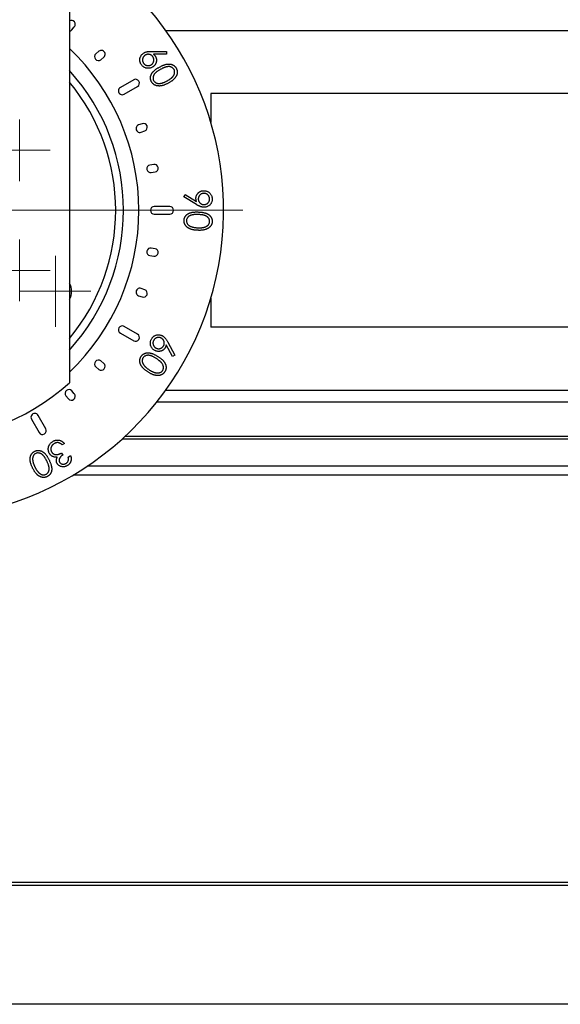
# Model space of a CAD drawing. Header units: millimetres. Extents: x 77 to 313, y 27 to 245.
# Tile 13 of 16: x 267 to 281, y 168 to 193. Entities that reach past the tile are written whole.
import ezdxf

# ---------------------------------------------------------------- set-up
doc = ezdxf.new("R2010")
doc.units = ezdxf.units.MM

# ---------------------------------------------------------------- blocks, each defined once
blk = doc.blocks.new('SW_CENTERMARKSYMBOL_6')
at = {"color": 0, "linetype": 'Continuous', "lineweight": 18}
for p, q in [((0, 1), (0, 8.5)), ((0, 0), (0, 0.5)), ((-1, 0), (-8.5, 0)), ((0, 0), (-0.5, 0)), ((0, 0), (0, -0.5)), ((0, 0), (0.5, 0)), ((1, 0), (8.5, 0)), ((0, -1), (0, -8.5))]:
    blk.add_line(p, q, dxfattribs=at)
blk = doc.blocks.new('SW_CENTERMARKSYMBOL_17')
at = {"color": 0, "linetype": 'Continuous', "lineweight": 18}
for p, q in [((0, 0.5), (0, 0.92)), ((0, 0), (0, 0.5)), ((-0.5, 0), (-0.92, 0)), ((0, 0), (-0.5, 0)), ((0, 0), (0, -0.5)), ((0, 0), (0.5, 0)), ((0.5, 0), (0.92, 0)), ((0, -0.5), (0, -0.92))]:
    blk.add_line(p, q, dxfattribs=at)
blk = doc.blocks.new('SW_CENTERMARKSYMBOL_20')
at = {"color": 0, "linetype": 'Continuous', "lineweight": 18}
for p, q in [((0, 0.5), (0, 0.8)), ((0, 0), (0, 0.5)), ((-0.5, 0), (-0.8, 0)), ((0, 0), (-0.5, 0)), ((0, 0), (0, -0.5)), ((0, 0), (0.5, 0)), ((0.5, 0), (0.8, 0)), ((0, -0.5), (0, -0.8))]:
    blk.add_line(p, q, dxfattribs=at)
blk = doc.blocks.new('SW_CENTERMARKSYMBOL_26')
at = {"color": 0, "linetype": 'Continuous', "lineweight": 18}
for p, q in [((0, 0.5), (0, 0.8)), ((0, 0), (0, 0.5)), ((-0.5, 0), (-0.8, 0)), ((0, 0), (-0.5, 0)), ((0, 0), (0, -0.5)), ((0, 0), (0.5, 0)), ((0.5, 0), (0.8, 0)), ((0, -0.5), (0, -0.8))]:
    blk.add_line(p, q, dxfattribs=at)

msp = doc.modelspace()

# ---------------------------------------------------------------- linework, layer by layer
at = {"color": 7, "linetype": 'Continuous', "lineweight": 25}
for p, q in [((268.246, 237.245), (268.246, 183.773)), ((268.308, 192.93), (268.372, 193.006)), ((269.008, 192.371), (268.931, 192.307)), ((270.385, 192.369), (270.765, 192.363)), ((270.765, 192.363), (270.765, 192.295)), ((269.06, 192.153), (269.137, 192.218)), ((270.765, 192.295), (270.423, 192.298)), ((269.912, 191.631), (269.566, 191.431)), ((269.665, 191.258), (270.012, 191.458)), ((286.897, 191.275), (271.915, 191.275)), ((271.915, 191.275), (271.915, 190.521)), ((270.132, 190.493), (270.038, 190.459)), ((270.106, 190.271), (270.2, 190.305)), ((270.433, 189.437), (270.335, 189.42)), ((270.369, 189.223), (270.468, 189.24)), ((271.215, 188.595), (271.25, 188.654)), ((271.538, 188.396), (271.215, 188.595)), ((271.25, 188.654), (271.542, 188.477)), ((270.846, 188.345), (270.446, 188.345)), ((270.446, 188.145), (270.846, 188.145)), ((270.468, 187.249), (270.369, 187.266)), ((270.335, 187.07), (270.433, 187.052)), ((270.038, 186.03), (270.132, 185.996)), ((270.2, 186.184), (270.106, 186.218)), ((271.915, 185.968), (271.915, 185.215)), ((270.012, 185.031), (269.665, 185.231)), ((286.897, 185.215), (271.915, 185.215)), ((269.566, 185.058), (269.912, 184.858)), ((270.917, 184.454), (270.757, 184.755)), ((270.801, 184.822), (270.978, 184.486)), ((270.978, 184.486), (270.917, 184.454)), ((269.137, 184.272), (269.06, 184.336)), ((268.931, 184.183), (269.008, 184.118)), ((268.155, 183.431), (268.219, 183.354)), ((268.372, 183.483), (268.308, 183.559)), ((270.518, 183.279), (292.766, 183.279)), ((267.633, 182.579), (267.433, 182.925)), ((267.26, 182.825), (267.46, 182.479)), ((268.118, 182.191), (268.059, 182.156)), ((268.037, 181.948), (268.07, 181.893)), ((268.214, 181.843), (268.276, 181.88)), ((292.766, 167.645), (228.926, 167.645))]:
    msp.add_line(p, q, dxfattribs=at)
at = {"color": 1, "linetype": 'Continuous', "lineweight": 25}
for p, q in [((270.745, 192.91), (290.174, 192.91)), ((270.745, 183.579), (290.57, 183.579)), ((292.766, 182.31), (269.611, 182.31)), ((292.766, 182.373), (269.68, 182.373)), ((292.766, 181.605), (268.709, 181.605)), ((292.766, 181.37), (268.338, 181.37)), ((292.766, 170.805), (228.926, 170.805)), ((292.766, 170.727), (228.926, 170.727))]:
    msp.add_line(p, q, dxfattribs=at)
at = {"color": 7, "linetype": 'Continuous', "lineweight": 25, "flags": 128}
msp.add_lwpolyline([(268.246, 192.895), (268.278, 192.905), (268.308, 192.93)], dxfattribs=at)
at = {"color": 7, "linetype": 'Continuous', "lineweight": 25}
for centre, radius, start, end in [((264.246, 188.245), 8, 120, 60), ((268.296, 193.071), 0.1, 320, 119.7106), ((269.072, 192.294), 0.1, 310, 130), ((268.996, 192.23), 0.1, 130, 310), ((264.246, 188.245), 5.4, 317.7946, 42.2054), ((269.962, 191.545), 0.1, 300, 120), ((269.616, 191.345), 0.1, 120, 300), ((270.072, 190.365), 0.1, 110, 290), ((270.166, 190.399), 0.1, 290, 110), ((270.352, 189.321), 0.1, 100, 280), ((270.45, 189.339), 0.1, 280, 100), ((270.446, 188.245), 0.1, 90, 270), ((270.846, 188.245), 0.1, 270, 90), ((270.352, 187.168), 0.1, 80, 260), ((270.45, 187.151), 0.1, 260, 80), ((267.883, 186.145), 0.42, 329.7182, 30.2818), ((270.072, 186.124), 0.1, 70, 250), ((270.166, 186.09), 0.1, 250, 70), ((269.616, 185.145), 0.1, 60, 240), ((269.962, 184.945), 0.1, 240, 60), ((268.996, 184.259), 0.1, 50, 230), ((269.072, 184.195), 0.1, 230, 50), ((264.246, 188.245), 6, 228.1897, 311.8103), ((268.231, 183.495), 0.1, 40, 220), ((268.296, 183.419), 0.1, 220, 40), ((267.346, 182.875), 0.1, 30, 210), ((267.546, 182.529), 0.1, 210, 30)]:
    msp.add_arc(centre, radius, start, end, dxfattribs=at)
at = {"color": 1, "linetype": 'Continuous', "lineweight": 25}
for radius, start, end in [(5.8, 313.6028, 46.3972), (5.2, 320.2849, 39.7151)]:
    msp.add_arc((264.246, 188.245), radius, start, end, dxfattribs=at)
at = {"color": 7, "linetype": 'Continuous', "lineweight": 25}
for points, knots in [([(270.171, 192.325), (270.177, 192.329), (270.189, 192.337), (270.21, 192.346), (270.232, 192.354), (270.252, 192.359), (270.269, 192.362), (270.282, 192.364), (270.297, 192.366), (270.313, 192.368), (270.329, 192.368), (270.347, 192.369), (270.366, 192.37), (270.378, 192.369), (270.385, 192.369)], [0, 0, 0, 0, 0.097685, 0.198646, 0.304391, 0.414933, 0.473566, 0.536329, 0.603203, 0.673647, 0.748993, 0.828065, 0.91214, 1, 1, 1, 1]), ([(270.106, 192.031), (270.102, 192.039), (270.092, 192.055), (270.082, 192.081), (270.074, 192.108), (270.071, 192.136), (270.071, 192.164), (270.075, 192.191), (270.083, 192.218), (270.095, 192.243), (270.11, 192.268), (270.127, 192.289), (270.147, 192.309), (270.163, 192.32), (270.171, 192.325)], [0, 0, 0, 0, 0.0844936, 0.1670886, 0.2492958, 0.3323347, 0.4156053, 0.4976206, 0.5796999, 0.6641604, 0.7488372, 0.832155, 0.9153077, 1, 1, 1, 1]), ([(270.208, 192.269), (270.204, 192.266), (270.196, 192.26), (270.185, 192.251), (270.175, 192.24), (270.167, 192.229), (270.159, 192.217), (270.153, 192.204), (270.148, 192.191), (270.144, 192.176), (270.142, 192.162), (270.141, 192.147), (270.141, 192.133), (270.143, 192.119), (270.146, 192.105), (270.151, 192.092), (270.157, 192.078), (270.162, 192.07), (270.165, 192.066)], [0, 0, 0, 0, 0.0648954, 0.1273571, 0.1892341, 0.2498641, 0.3109126, 0.3723136, 0.435164, 0.4998458, 0.564559, 0.6272713, 0.6892585, 0.7499128, 0.811061, 0.8721517, 0.9351985, 1, 1, 1, 1]), ([(270.412, 192.225), (270.409, 192.23), (270.403, 192.238), (270.394, 192.249), (270.384, 192.259), (270.372, 192.267), (270.36, 192.275), (270.347, 192.281), (270.334, 192.286), (270.319, 192.289), (270.305, 192.292), (270.29, 192.293), (270.276, 192.293), (270.262, 192.291), (270.248, 192.287), (270.234, 192.283), (270.221, 192.276), (270.213, 192.271), (270.208, 192.269)], [0, 0, 0, 0, 0.064733, 0.127435, 0.188718, 0.249677, 0.310055, 0.371848, 0.434541, 0.499061, 0.563612, 0.626167, 0.687999, 0.749102, 0.810239, 0.871949, 0.934837, 1, 1, 1, 1]), ([(270.368, 192.022), (270.372, 192.025), (270.38, 192.03), (270.391, 192.04), (270.401, 192.051), (270.41, 192.062), (270.417, 192.074), (270.423, 192.087), (270.429, 192.101), (270.432, 192.115), (270.435, 192.129), (270.436, 192.144), (270.435, 192.158), (270.433, 192.172), (270.43, 192.186), (270.426, 192.2), (270.42, 192.213), (270.414, 192.221), (270.412, 192.225)], [0, 0, 0, 0, 0.064753, 0.128329, 0.190071, 0.251418, 0.312133, 0.373946, 0.436658, 0.501198, 0.565769, 0.628344, 0.690195, 0.750716, 0.81173, 0.872687, 0.935341, 1, 1, 1, 1]), ([(270.472, 192.245), (270.476, 192.239), (270.483, 192.228), (270.491, 192.21), (270.497, 192.191), (270.502, 192.172), (270.504, 192.153), (270.504, 192.134), (270.503, 192.114), (270.499, 192.094), (270.493, 192.074), (270.486, 192.055), (270.477, 192.037), (270.466, 192.021), (270.454, 192.005), (270.439, 191.99), (270.423, 191.977), (270.412, 191.969), (270.406, 191.965)], [0, 0, 0, 0, 0.063608, 0.125174, 0.185678, 0.245332, 0.305581, 0.365868, 0.427681, 0.491678, 0.555699, 0.618484, 0.680415, 0.742328, 0.804546, 0.867871, 0.932973, 1, 1, 1, 1]), ([(270.423, 192.298), (270.428, 192.294), (270.438, 192.285), (270.451, 192.272), (270.463, 192.259), (270.469, 192.25), (270.472, 192.245)], [0, 0, 0, 0, 0.268485, 0.522441, 0.767469, 1, 1, 1, 1]), ([(270.406, 191.965), (270.397, 191.96), (270.381, 191.95), (270.354, 191.939), (270.327, 191.932), (270.299, 191.928), (270.271, 191.929), (270.244, 191.933), (270.217, 191.941), (270.19, 191.953), (270.166, 191.968), (270.143, 191.987), (270.123, 192.007), (270.112, 192.023), (270.106, 192.031)], [0, 0, 0, 0, 0.086171, 0.169535, 0.25095, 0.332793, 0.414058, 0.495017, 0.576927, 0.66159, 0.746674, 0.830692, 0.91456, 1, 1, 1, 1]), ([(270.165, 192.066), (270.168, 192.062), (270.173, 192.053), (270.183, 192.042), (270.193, 192.033), (270.204, 192.024), (270.216, 192.017), (270.229, 192.01), (270.243, 192.005), (270.257, 192.002), (270.272, 191.999), (270.286, 191.998), (270.301, 191.999), (270.315, 192), (270.328, 192.004), (270.342, 192.008), (270.355, 192.014), (270.364, 192.019), (270.368, 192.022)], [0, 0, 0, 0, 0.064912, 0.12739, 0.189282, 0.249928, 0.310992, 0.372409, 0.435275, 0.499973, 0.564703, 0.627431, 0.689434, 0.750104, 0.811268, 0.872374, 0.935182, 1, 1, 1, 1]), ([(270.373, 191.582), (270.371, 191.587), (270.366, 191.597), (270.36, 191.612), (270.355, 191.627), (270.351, 191.642), (270.349, 191.658), (270.348, 191.674), (270.348, 191.69), (270.349, 191.706), (270.352, 191.722), (270.356, 191.739), (270.362, 191.755), (270.369, 191.771), (270.377, 191.787), (270.387, 191.803), (270.398, 191.819), (270.41, 191.834), (270.425, 191.85), (270.441, 191.866), (270.459, 191.882), (270.48, 191.898), (270.503, 191.914), (270.528, 191.93), (270.554, 191.946), (270.573, 191.957), (270.583, 191.962)], [0, 0, 0, 0, 0.0336421, 0.0668601, 0.0996434, 0.1320969, 0.1642967, 0.1968225, 0.2295555, 0.262985, 0.2967348, 0.3311365, 0.3660025, 0.4016297, 0.4384853, 0.4765003, 0.5160875, 0.5571618, 0.6004637, 0.6469603, 0.697038, 0.7502227, 0.8070986, 0.8674629, 0.9318701, 1, 1, 1, 1]), ([(270.613, 191.904), (270.605, 191.899), (270.589, 191.89), (270.566, 191.876), (270.544, 191.863), (270.525, 191.85), (270.508, 191.837), (270.492, 191.825), (270.478, 191.812), (270.467, 191.8), (270.456, 191.788), (270.447, 191.776), (270.439, 191.764), (270.432, 191.752), (270.426, 191.74), (270.422, 191.727), (270.418, 191.714), (270.415, 191.698), (270.413, 191.677), (270.415, 191.653), (270.42, 191.631), (270.426, 191.617), (270.43, 191.61)], [0, 0, 0, 0, 0.073835, 0.143402, 0.208073, 0.268098, 0.324069, 0.375645, 0.423122, 0.466188, 0.506805, 0.545595, 0.583299, 0.619495, 0.654688, 0.689225, 0.723085, 0.756712, 0.821106, 0.882162, 0.941071, 1, 1, 1, 1]), ([(270.583, 191.962), (270.593, 191.967), (270.612, 191.978), (270.64, 191.992), (270.667, 192.004), (270.693, 192.014), (270.718, 192.023), (270.741, 192.03), (270.763, 192.035), (270.784, 192.038), (270.804, 192.04), (270.823, 192.041), (270.842, 192.04), (270.86, 192.038), (270.877, 192.035), (270.893, 192.031), (270.909, 192.026), (270.925, 192.019), (270.939, 192.011), (270.953, 192.003), (270.966, 191.993), (270.978, 191.983), (270.989, 191.971), (270.999, 191.959), (271.008, 191.945), (271.014, 191.936), (271.016, 191.931)], [0, 0, 0, 0, 0.068395, 0.133186, 0.1938, 0.250587, 0.303752, 0.353404, 0.399611, 0.442623, 0.483244, 0.522284, 0.560169, 0.596764, 0.63256, 0.667487, 0.702052, 0.736104, 0.769853, 0.802725, 0.835314, 0.867833, 0.900497, 0.933115, 0.966299, 1, 1, 1, 1]), ([(270.959, 191.898), (270.955, 191.904), (270.947, 191.917), (270.931, 191.934), (270.912, 191.948), (270.894, 191.958), (270.878, 191.964), (270.866, 191.968), (270.853, 191.971), (270.839, 191.973), (270.825, 191.974), (270.811, 191.973), (270.796, 191.973), (270.78, 191.97), (270.763, 191.967), (270.746, 191.962), (270.727, 191.956), (270.706, 191.948), (270.685, 191.939), (270.662, 191.929), (270.638, 191.917), (270.622, 191.908), (270.613, 191.904)], [0, 0, 0, 0, 0.059399, 0.118616, 0.179133, 0.243165, 0.276339, 0.310042, 0.344158, 0.379672, 0.415613, 0.453301, 0.492157, 0.532746, 0.575954, 0.623596, 0.675049, 0.731117, 0.791215, 0.856234, 0.925757, 1, 1, 1, 1]), ([(270.777, 191.601), (270.785, 191.605), (270.8, 191.613), (270.821, 191.626), (270.84, 191.639), (270.858, 191.652), (270.875, 191.664), (270.891, 191.677), (270.905, 191.69), (270.918, 191.703), (270.929, 191.716), (270.939, 191.729), (270.948, 191.742), (270.955, 191.755), (270.962, 191.768), (270.967, 191.781), (270.971, 191.794), (270.974, 191.811), (270.976, 191.831), (270.974, 191.855), (270.969, 191.877), (270.962, 191.891), (270.959, 191.898)], [0, 0, 0, 0, 0.066541, 0.129948, 0.190472, 0.247695, 0.302574, 0.354553, 0.404053, 0.450963, 0.495666, 0.538298, 0.579015, 0.6175, 0.654784, 0.690256, 0.724663, 0.758287, 0.822645, 0.883334, 0.941885, 1, 1, 1, 1]), ([(271.016, 191.931), (271.019, 191.926), (271.024, 191.916), (271.03, 191.901), (271.035, 191.886), (271.039, 191.87), (271.041, 191.854), (271.042, 191.838), (271.042, 191.821), (271.041, 191.805), (271.038, 191.788), (271.034, 191.771), (271.028, 191.755), (271.021, 191.738), (271.013, 191.721), (271.003, 191.705), (270.992, 191.688), (270.979, 191.672), (270.965, 191.656), (270.948, 191.639), (270.93, 191.623), (270.91, 191.607), (270.888, 191.591), (270.864, 191.575), (270.837, 191.56), (270.819, 191.549), (270.81, 191.544)], [0, 0, 0, 0, 0.034006, 0.067219, 0.100452, 0.13292, 0.165746, 0.198576, 0.231898, 0.265908, 0.300274, 0.335156, 0.370641, 0.407139, 0.444839, 0.483913, 0.524279, 0.566318, 0.610309, 0.657231, 0.706662, 0.758968, 0.814455, 0.872985, 0.934966, 1, 1, 1, 1]), ([(270.43, 191.61), (270.434, 191.604), (270.442, 191.59), (270.458, 191.574), (270.476, 191.559), (270.494, 191.55), (270.51, 191.544), (270.522, 191.54), (270.535, 191.537), (270.549, 191.535), (270.563, 191.535), (270.577, 191.535), (270.592, 191.536), (270.602, 191.538), (270.608, 191.538)], [0, 0, 0, 0, 0.111936, 0.222565, 0.336481, 0.455946, 0.517576, 0.580434, 0.644585, 0.710063, 0.778436, 0.849469, 0.922741, 1, 1, 1, 1]), ([(270.608, 191.538), (270.614, 191.54), (270.628, 191.542), (270.648, 191.547), (270.668, 191.553), (270.689, 191.561), (270.711, 191.569), (270.733, 191.579), (270.755, 191.589), (270.77, 191.597), (270.777, 191.601)], [0, 0, 0, 0, 0.109984, 0.2242975, 0.3417028, 0.4641662, 0.5906593, 0.722241, 0.8588786, 1, 1, 1, 1]), ([(270.81, 191.544), (270.8, 191.539), (270.782, 191.529), (270.755, 191.516), (270.729, 191.505), (270.703, 191.495), (270.679, 191.487), (270.655, 191.48), (270.633, 191.475), (270.612, 191.472), (270.591, 191.47), (270.571, 191.47), (270.552, 191.471), (270.534, 191.472), (270.516, 191.476), (270.499, 191.48), (270.482, 191.485), (270.467, 191.492), (270.452, 191.5), (270.438, 191.509), (270.425, 191.519), (270.413, 191.53), (270.401, 191.541), (270.391, 191.554), (270.381, 191.567), (270.376, 191.577), (270.373, 191.582)], [0, 0, 0, 0, 0.065035, 0.12675, 0.184962, 0.240288, 0.292306, 0.341766, 0.38812, 0.431946, 0.47371, 0.513924, 0.552734, 0.590576, 0.627041, 0.662651, 0.697902, 0.732493, 0.766805, 0.8005, 0.833513, 0.866635, 0.8995, 0.932498, 0.965873, 1, 1, 1, 1]), ([(271.527, 188.548), (271.527, 188.554), (271.527, 188.568), (271.529, 188.588), (271.533, 188.607), (271.539, 188.625), (271.546, 188.643), (271.556, 188.659), (271.568, 188.676), (271.581, 188.691), (271.596, 188.705), (271.612, 188.717), (271.629, 188.728), (271.646, 188.737), (271.665, 188.744), (271.685, 188.749), (271.705, 188.753), (271.719, 188.754), (271.727, 188.754)], [0, 0, 0, 0, 0.063541, 0.125241, 0.185658, 0.245524, 0.305545, 0.366203, 0.427739, 0.491717, 0.555876, 0.618637, 0.680277, 0.742008, 0.804271, 0.86784, 0.932749, 1, 1, 1, 1]), ([(271.542, 188.477), (271.54, 188.483), (271.536, 188.495), (271.531, 188.513), (271.528, 188.531), (271.527, 188.542), (271.527, 188.548)], [0, 0, 0, 0, 0.268074, 0.524019, 0.766409, 1, 1, 1, 1]), ([(271.729, 188.686), (271.724, 188.685), (271.715, 188.685), (271.7, 188.682), (271.687, 188.678), (271.673, 188.673), (271.661, 188.667), (271.649, 188.659), (271.638, 188.65), (271.627, 188.639), (271.618, 188.628), (271.609, 188.616), (271.602, 188.604), (271.597, 188.591), (271.593, 188.577), (271.59, 188.563), (271.589, 188.549), (271.589, 188.539), (271.589, 188.534)], [0, 0, 0, 0, 0.064812, 0.127316, 0.189247, 0.250226, 0.311008, 0.372178, 0.434978, 0.500031, 0.564858, 0.627896, 0.689261, 0.75014, 0.810836, 0.87237, 0.935417, 1, 1, 1, 1]), ([(271.589, 188.534), (271.589, 188.529), (271.59, 188.519), (271.592, 188.505), (271.596, 188.491), (271.601, 188.478), (271.608, 188.465), (271.616, 188.453), (271.625, 188.442), (271.635, 188.432), (271.647, 188.422), (271.659, 188.414), (271.671, 188.407), (271.684, 188.401), (271.697, 188.397), (271.711, 188.394), (271.726, 188.393), (271.736, 188.393), (271.741, 188.393)], [0, 0, 0, 0, 0.065266, 0.128221, 0.190171, 0.251007, 0.312442, 0.373804, 0.436457, 0.501357, 0.565639, 0.62853, 0.68975, 0.750726, 0.81128, 0.872669, 0.935569, 1, 1, 1, 1]), ([(271.727, 188.754), (271.736, 188.754), (271.756, 188.754), (271.784, 188.75), (271.811, 188.742), (271.836, 188.731), (271.86, 188.716), (271.881, 188.698), (271.9, 188.678), (271.917, 188.654), (271.93, 188.629), (271.941, 188.602), (271.947, 188.574), (271.949, 188.555), (271.949, 188.545)], [0, 0, 0, 0, 0.086142, 0.169481, 0.250991, 0.332539, 0.413961, 0.494741, 0.576986, 0.661825, 0.747175, 0.830905, 0.914671, 1, 1, 1, 1]), ([(271.881, 188.545), (271.881, 188.55), (271.88, 188.56), (271.878, 188.574), (271.874, 188.588), (271.868, 188.601), (271.862, 188.614), (271.854, 188.625), (271.845, 188.637), (271.834, 188.647), (271.823, 188.657), (271.811, 188.665), (271.799, 188.672), (271.786, 188.677), (271.772, 188.682), (271.759, 188.684), (271.744, 188.686), (271.734, 188.686), (271.729, 188.686)], [0, 0, 0, 0, 0.064829, 0.127349, 0.188875, 0.249871, 0.310924, 0.372447, 0.435263, 0.4999, 0.564744, 0.627799, 0.68918, 0.750075, 0.810786, 0.872336, 0.9354, 1, 1, 1, 1]), ([(271.741, 188.393), (271.745, 188.393), (271.755, 188.394), (271.77, 188.396), (271.783, 188.4), (271.796, 188.406), (271.809, 188.412), (271.821, 188.42), (271.832, 188.429), (271.842, 188.44), (271.852, 188.451), (271.86, 188.463), (271.867, 188.475), (271.873, 188.488), (271.877, 188.502), (271.88, 188.516), (271.881, 188.53), (271.881, 188.54), (271.881, 188.545)], [0, 0, 0, 0, 0.064648, 0.126992, 0.18893, 0.24919, 0.310072, 0.371422, 0.434062, 0.49895, 0.563612, 0.62649, 0.687699, 0.748983, 0.810104, 0.871481, 0.934974, 1, 1, 1, 1]), ([(271.949, 188.545), (271.949, 188.536), (271.95, 188.517), (271.945, 188.489), (271.937, 188.463), (271.926, 188.437), (271.912, 188.413), (271.894, 188.392), (271.874, 188.373), (271.851, 188.357), (271.826, 188.344), (271.8, 188.334), (271.772, 188.327), (271.754, 188.326), (271.745, 188.325)], [0, 0, 0, 0, 0.084779, 0.167558, 0.250146, 0.33356, 0.416818, 0.499122, 0.581367, 0.66565, 0.750107, 0.833344, 0.916085, 1, 1, 1, 1]), ([(271.745, 188.325), (271.737, 188.325), (271.722, 188.325), (271.7, 188.328), (271.677, 188.332), (271.657, 188.338), (271.641, 188.343), (271.628, 188.349), (271.615, 188.354), (271.601, 188.361), (271.586, 188.369), (271.57, 188.377), (271.554, 188.387), (271.544, 188.393), (271.538, 188.396)], [0, 0, 0, 0, 0.098657, 0.200406, 0.30607, 0.416387, 0.474582, 0.537288, 0.604131, 0.674846, 0.749511, 0.828746, 0.912046, 1, 1, 1, 1]), ([(271.218, 187.981), (271.219, 187.987), (271.219, 187.998), (271.222, 188.014), (271.225, 188.029), (271.23, 188.044), (271.236, 188.059), (271.243, 188.073), (271.252, 188.087), (271.261, 188.1), (271.272, 188.113), (271.284, 188.125), (271.297, 188.136), (271.311, 188.146), (271.326, 188.156), (271.343, 188.164), (271.36, 188.172), (271.379, 188.18), (271.4, 188.186), (271.422, 188.191), (271.446, 188.195), (271.472, 188.199), (271.499, 188.201), (271.529, 188.202), (271.56, 188.202), (271.582, 188.201), (271.593, 188.201)], [0, 0, 0, 0, 0.033697, 0.066795, 0.099533, 0.132046, 0.164363, 0.196854, 0.229702, 0.263017, 0.296844, 0.330956, 0.365997, 0.40172, 0.438461, 0.476484, 0.516197, 0.557101, 0.600424, 0.647088, 0.69666, 0.749908, 0.806951, 0.867597, 0.931921, 1, 1, 1, 1]), ([(271.589, 188.135), (271.579, 188.136), (271.561, 188.136), (271.534, 188.136), (271.509, 188.136), (271.486, 188.134), (271.464, 188.132), (271.444, 188.129), (271.427, 188.126), (271.41, 188.121), (271.395, 188.116), (271.381, 188.111), (271.368, 188.104), (271.356, 188.097), (271.345, 188.089), (271.334, 188.081), (271.325, 188.072), (271.313, 188.059), (271.301, 188.043), (271.29, 188.021), (271.283, 187.999), (271.282, 187.984), (271.281, 187.977)], [0, 0, 0, 0, 0.073985, 0.143235, 0.208158, 0.268452, 0.324227, 0.3755, 0.422856, 0.466039, 0.506626, 0.545339, 0.583123, 0.619504, 0.654702, 0.689016, 0.722872, 0.756504, 0.8212, 0.882003, 0.941179, 1, 1, 1, 1]), ([(271.883, 187.953), (271.883, 187.961), (271.883, 187.976), (271.878, 187.999), (271.869, 188.021), (271.858, 188.039), (271.848, 188.052), (271.839, 188.062), (271.829, 188.071), (271.819, 188.079), (271.807, 188.087), (271.794, 188.094), (271.781, 188.101), (271.766, 188.107), (271.75, 188.113), (271.733, 188.118), (271.713, 188.122), (271.692, 188.126), (271.669, 188.129), (271.644, 188.132), (271.617, 188.134), (271.598, 188.135), (271.589, 188.135)], [0, 0, 0, 0, 0.059486, 0.11847, 0.179422, 0.243294, 0.276627, 0.309965, 0.344573, 0.379654, 0.415834, 0.453491, 0.492376, 0.532954, 0.576382, 0.623858, 0.675453, 0.731383, 0.791739, 0.856593, 0.926004, 1, 1, 1, 1]), ([(271.593, 188.201), (271.604, 188.201), (271.626, 188.2), (271.657, 188.197), (271.687, 188.194), (271.714, 188.189), (271.74, 188.184), (271.763, 188.178), (271.785, 188.171), (271.804, 188.164), (271.822, 188.155), (271.839, 188.146), (271.855, 188.136), (271.869, 188.125), (271.883, 188.114), (271.895, 188.102), (271.906, 188.089), (271.916, 188.075), (271.924, 188.061), (271.932, 188.047), (271.938, 188.032), (271.943, 188.017), (271.946, 188.002), (271.949, 187.986), (271.95, 187.97), (271.95, 187.959), (271.95, 187.953)], [0, 0, 0, 0, 0.068372, 0.133158, 0.193802, 0.250452, 0.303683, 0.353438, 0.399532, 0.442422, 0.483104, 0.522008, 0.560055, 0.596781, 0.632383, 0.667481, 0.702087, 0.736176, 0.769784, 0.802889, 0.835553, 0.867853, 0.900283, 0.933069, 0.966144, 1, 1, 1, 1]), ([(271.575, 187.726), (271.564, 187.726), (271.543, 187.727), (271.513, 187.73), (271.484, 187.734), (271.458, 187.738), (271.432, 187.743), (271.409, 187.75), (271.387, 187.757), (271.367, 187.765), (271.349, 187.774), (271.331, 187.784), (271.315, 187.794), (271.3, 187.805), (271.287, 187.817), (271.274, 187.829), (271.263, 187.843), (271.253, 187.857), (271.245, 187.871), (271.237, 187.886), (271.231, 187.901), (271.226, 187.916), (271.222, 187.932), (271.219, 187.948), (271.218, 187.965), (271.218, 187.976), (271.218, 187.981)], [0, 0, 0, 0, 0.0650947, 0.126632, 0.1849818, 0.2404777, 0.2923706, 0.3416821, 0.3882945, 0.4320268, 0.4738514, 0.5140608, 0.5530499, 0.5905132, 0.6270972, 0.6629824, 0.6979904, 0.7327246, 0.7670005, 0.8006638, 0.8336491, 0.8666478, 0.8994291, 0.9326158, 0.9660721, 1, 1, 1, 1]), ([(271.281, 187.977), (271.281, 187.969), (271.281, 187.954), (271.287, 187.931), (271.295, 187.909), (271.306, 187.892), (271.316, 187.878), (271.325, 187.869), (271.335, 187.86), (271.345, 187.852), (271.357, 187.844), (271.37, 187.837), (271.383, 187.83), (271.393, 187.826), (271.398, 187.824)], [0, 0, 0, 0, 0.111449, 0.221996, 0.336034, 0.455528, 0.51742, 0.579778, 0.644066, 0.710211, 0.778227, 0.849231, 0.92286, 1, 1, 1, 1]), ([(271.398, 187.824), (271.404, 187.822), (271.417, 187.817), (271.437, 187.811), (271.457, 187.806), (271.479, 187.801), (271.502, 187.798), (271.526, 187.795), (271.55, 187.792), (271.567, 187.792), (271.576, 187.791)], [0, 0, 0, 0, 0.109815, 0.223544, 0.342179, 0.464285, 0.590869, 0.722257, 0.858603, 1, 1, 1, 1]), ([(271.95, 187.953), (271.949, 187.948), (271.949, 187.937), (271.946, 187.92), (271.943, 187.904), (271.938, 187.889), (271.932, 187.874), (271.924, 187.86), (271.916, 187.846), (271.906, 187.832), (271.895, 187.819), (271.883, 187.807), (271.87, 187.795), (271.855, 187.785), (271.839, 187.775), (271.823, 187.765), (271.805, 187.757), (271.785, 187.749), (271.764, 187.743), (271.742, 187.737), (271.718, 187.733), (271.693, 187.729), (271.665, 187.727), (271.637, 187.725), (271.606, 187.725), (271.585, 187.726), (271.575, 187.726)], [0, 0, 0, 0, 0.033995, 0.067392, 0.100145, 0.133028, 0.165613, 0.198481, 0.231701, 0.26561, 0.300187, 0.335034, 0.370597, 0.407061, 0.444836, 0.483848, 0.524376, 0.566324, 0.610374, 0.657079, 0.706636, 0.758967, 0.814468, 0.872934, 0.934751, 1, 1, 1, 1]), ([(271.576, 187.791), (271.584, 187.791), (271.601, 187.791), (271.625, 187.791), (271.649, 187.792), (271.671, 187.793), (271.692, 187.796), (271.712, 187.799), (271.731, 187.803), (271.748, 187.808), (271.765, 187.813), (271.78, 187.819), (271.794, 187.826), (271.808, 187.833), (271.82, 187.841), (271.83, 187.849), (271.84, 187.858), (271.852, 187.871), (271.864, 187.888), (271.874, 187.909), (271.881, 187.931), (271.883, 187.946), (271.883, 187.953)], [0, 0, 0, 0, 0.066393, 0.129869, 0.190119, 0.247954, 0.302752, 0.354571, 0.404224, 0.451211, 0.495944, 0.538445, 0.57918, 0.617828, 0.655052, 0.690459, 0.724861, 0.758508, 0.822514, 0.883019, 0.941874, 1, 1, 1, 1]), ([(270.372, 184.905), (270.377, 184.913), (270.387, 184.929), (270.404, 184.951), (270.425, 184.969), (270.447, 184.986), (270.472, 184.998), (270.497, 185.008), (270.525, 185.014), (270.553, 185.016), (270.581, 185.015), (270.608, 185.009), (270.635, 185.001), (270.652, 184.993), (270.66, 184.989)], [0, 0, 0, 0, 0.084287, 0.166924, 0.249177, 0.332443, 0.415599, 0.497517, 0.579899, 0.664474, 0.74892, 0.832126, 0.915333, 1, 1, 1, 1]), ([(270.66, 184.989), (270.667, 184.985), (270.679, 184.978), (270.697, 184.964), (270.715, 184.948), (270.732, 184.93), (270.749, 184.909), (270.766, 184.884), (270.784, 184.855), (270.795, 184.833), (270.801, 184.822)], [0, 0, 0, 0, 0.0978017, 0.198677, 0.3046021, 0.4153142, 0.5365374, 0.6739937, 0.8284148, 1, 1, 1, 1]), ([(270.457, 184.611), (270.448, 184.616), (270.432, 184.626), (270.41, 184.644), (270.39, 184.664), (270.374, 184.687), (270.361, 184.712), (270.352, 184.738), (270.346, 184.765), (270.344, 184.794), (270.346, 184.823), (270.351, 184.851), (270.359, 184.879), (270.368, 184.896), (270.372, 184.905)], [0, 0, 0, 0, 0.086266, 0.169568, 0.251022, 0.332721, 0.414026, 0.495326, 0.576784, 0.661312, 0.746537, 0.83051, 0.914265, 1, 1, 1, 1]), ([(270.431, 184.87), (270.428, 184.865), (270.424, 184.857), (270.419, 184.843), (270.415, 184.829), (270.413, 184.815), (270.412, 184.801), (270.413, 184.787), (270.415, 184.773), (270.419, 184.758), (270.423, 184.744), (270.429, 184.731), (270.437, 184.719), (270.445, 184.707), (270.454, 184.697), (270.465, 184.687), (270.477, 184.679), (270.485, 184.674), (270.489, 184.671)], [0, 0, 0, 0, 0.065099, 0.127542, 0.189293, 0.25037, 0.31135, 0.372938, 0.435728, 0.500426, 0.564953, 0.627908, 0.689021, 0.750053, 0.81085, 0.872507, 0.935241, 1, 1, 1, 1]), ([(270.629, 184.929), (270.625, 184.931), (270.616, 184.935), (270.602, 184.94), (270.588, 184.944), (270.575, 184.946), (270.56, 184.947), (270.546, 184.946), (270.532, 184.944), (270.518, 184.941), (270.504, 184.936), (270.49, 184.93), (270.478, 184.923), (270.467, 184.914), (270.456, 184.905), (270.447, 184.894), (270.438, 184.883), (270.433, 184.874), (270.431, 184.87)], [0, 0, 0, 0, 0.064856, 0.127321, 0.189092, 0.250191, 0.310583, 0.372192, 0.435004, 0.499725, 0.564274, 0.627251, 0.688914, 0.749967, 0.810785, 0.872463, 0.935219, 1, 1, 1, 1]), ([(270.489, 184.671), (270.494, 184.669), (270.503, 184.665), (270.516, 184.66), (270.53, 184.656), (270.544, 184.654), (270.558, 184.653), (270.572, 184.654), (270.587, 184.656), (270.601, 184.659), (270.615, 184.664), (270.628, 184.67), (270.641, 184.677), (270.652, 184.686), (270.663, 184.695), (270.672, 184.706), (270.681, 184.717), (270.686, 184.726), (270.688, 184.73)], [0, 0, 0, 0, 0.064992, 0.127902, 0.190139, 0.251116, 0.312029, 0.373516, 0.436203, 0.500795, 0.565215, 0.628067, 0.68908, 0.750012, 0.811161, 0.872717, 0.935348, 1, 1, 1, 1]), ([(270.688, 184.73), (270.69, 184.734), (270.695, 184.743), (270.7, 184.757), (270.704, 184.771), (270.706, 184.785), (270.706, 184.799), (270.706, 184.813), (270.704, 184.827), (270.7, 184.841), (270.695, 184.855), (270.689, 184.869), (270.682, 184.881), (270.674, 184.892), (270.664, 184.903), (270.654, 184.913), (270.642, 184.921), (270.633, 184.926), (270.629, 184.929)], [0, 0, 0, 0, 0.064726, 0.127067, 0.188716, 0.249692, 0.309964, 0.371451, 0.434137, 0.498583, 0.563577, 0.626429, 0.687747, 0.748678, 0.809827, 0.871834, 0.934827, 1, 1, 1, 1]), ([(270.757, 184.755), (270.755, 184.748), (270.753, 184.736), (270.748, 184.718), (270.742, 184.702), (270.737, 184.691), (270.734, 184.686)], [0, 0, 0, 0, 0.269107, 0.523615, 0.767689, 1, 1, 1, 1]), ([(270.28, 184.051), (270.271, 184.057), (270.254, 184.069), (270.229, 184.086), (270.206, 184.104), (270.185, 184.122), (270.167, 184.139), (270.15, 184.156), (270.135, 184.174), (270.122, 184.191), (270.11, 184.208), (270.1, 184.226), (270.092, 184.243), (270.084, 184.26), (270.079, 184.277), (270.074, 184.294), (270.072, 184.311), (270.07, 184.328), (270.07, 184.345), (270.071, 184.362), (270.073, 184.378), (270.077, 184.394), (270.082, 184.41), (270.088, 184.425), (270.095, 184.439), (270.101, 184.449), (270.104, 184.454)], [0, 0, 0, 0, 0.065005, 0.126738, 0.185114, 0.240435, 0.292558, 0.341839, 0.388024, 0.431885, 0.473775, 0.513926, 0.552978, 0.590589, 0.627109, 0.662913, 0.697797, 0.732639, 0.766773, 0.800414, 0.833721, 0.866703, 0.899451, 0.932622, 0.96595, 1, 1, 1, 1]), ([(270.104, 184.454), (270.107, 184.458), (270.113, 184.467), (270.124, 184.48), (270.135, 184.492), (270.146, 184.502), (270.159, 184.512), (270.173, 184.52), (270.187, 184.528), (270.202, 184.534), (270.217, 184.54), (270.234, 184.544), (270.251, 184.547), (270.268, 184.548), (270.286, 184.549), (270.305, 184.548), (270.324, 184.546), (270.344, 184.542), (270.365, 184.537), (270.386, 184.531), (270.409, 184.522), (270.433, 184.512), (270.458, 184.499), (270.484, 184.485), (270.511, 184.469), (270.53, 184.458), (270.539, 184.452)], [0, 0, 0, 0, 0.033936, 0.066912, 0.099739, 0.131999, 0.164542, 0.196885, 0.229561, 0.263041, 0.297016, 0.331063, 0.365915, 0.401889, 0.438568, 0.476708, 0.516222, 0.557196, 0.600486, 0.64697, 0.696828, 0.749943, 0.807085, 0.867582, 0.931797, 1, 1, 1, 1]), ([(270.502, 184.397), (270.494, 184.402), (270.479, 184.412), (270.455, 184.426), (270.434, 184.438), (270.413, 184.449), (270.393, 184.458), (270.375, 184.466), (270.357, 184.472), (270.341, 184.476), (270.325, 184.48), (270.31, 184.482), (270.296, 184.483), (270.282, 184.483), (270.268, 184.483), (270.255, 184.481), (270.242, 184.478), (270.226, 184.473), (270.207, 184.464), (270.186, 184.452), (270.169, 184.436), (270.16, 184.424), (270.156, 184.417)], [0, 0, 0, 0, 0.073867, 0.143194, 0.20772, 0.267988, 0.323748, 0.375269, 0.4228, 0.465923, 0.506595, 0.545321, 0.583031, 0.619519, 0.654628, 0.688908, 0.722998, 0.756359, 0.820731, 0.881963, 0.941037, 1, 1, 1, 1]), ([(270.734, 184.686), (270.731, 184.681), (270.724, 184.669), (270.712, 184.653), (270.699, 184.639), (270.684, 184.626), (270.669, 184.615), (270.652, 184.605), (270.633, 184.597), (270.614, 184.591), (270.594, 184.586), (270.574, 184.584), (270.554, 184.583), (270.535, 184.585), (270.515, 184.588), (270.495, 184.594), (270.476, 184.601), (270.463, 184.608), (270.457, 184.611)], [0, 0, 0, 0, 0.063504, 0.125466, 0.185953, 0.245853, 0.305913, 0.366353, 0.428556, 0.492162, 0.556375, 0.619099, 0.680911, 0.742416, 0.804735, 0.867998, 0.932777, 1, 1, 1, 1]), ([(270.539, 184.452), (270.548, 184.445), (270.567, 184.433), (270.592, 184.415), (270.616, 184.397), (270.638, 184.379), (270.657, 184.362), (270.674, 184.345), (270.69, 184.328), (270.703, 184.311), (270.714, 184.294), (270.724, 184.278), (270.732, 184.261), (270.739, 184.245), (270.745, 184.228), (270.749, 184.211), (270.752, 184.195), (270.753, 184.178), (270.753, 184.162), (270.753, 184.145), (270.75, 184.13), (270.747, 184.114), (270.742, 184.099), (270.736, 184.084), (270.729, 184.069), (270.723, 184.06), (270.72, 184.055)], [0, 0, 0, 0, 0.068463, 0.13307, 0.193883, 0.250576, 0.304046, 0.3536, 0.399778, 0.442802, 0.48342, 0.522418, 0.560283, 0.596829, 0.632561, 0.667664, 0.701897, 0.73608, 0.769834, 0.802788, 0.835474, 0.86774, 0.900399, 0.933119, 0.96625, 1, 1, 1, 1]), ([(270.156, 184.417), (270.152, 184.411), (270.144, 184.397), (270.137, 184.375), (270.133, 184.352), (270.134, 184.332), (270.136, 184.315), (270.138, 184.302), (270.142, 184.29), (270.147, 184.277), (270.153, 184.264), (270.16, 184.252), (270.169, 184.239), (270.175, 184.231), (270.178, 184.226)], [0, 0, 0, 0, 0.111853, 0.222377, 0.336178, 0.455407, 0.51718, 0.579848, 0.643865, 0.71029, 0.778246, 0.849317, 0.92301, 1, 1, 1, 1]), ([(270.178, 184.226), (270.182, 184.221), (270.191, 184.211), (270.205, 184.195), (270.22, 184.18), (270.237, 184.165), (270.254, 184.15), (270.273, 184.136), (270.293, 184.121), (270.307, 184.112), (270.315, 184.107)], [0, 0, 0, 0, 0.110413, 0.223683, 0.34172, 0.463684, 0.590346, 0.721908, 0.858548, 1, 1, 1, 1]), ([(270.663, 184.089), (270.667, 184.096), (270.674, 184.109), (270.682, 184.131), (270.685, 184.155), (270.685, 184.18), (270.681, 184.206), (270.672, 184.231), (270.659, 184.257), (270.644, 184.278), (270.63, 184.295), (270.618, 184.308), (270.603, 184.322), (270.586, 184.336), (270.568, 184.351), (270.548, 184.366), (270.526, 184.382), (270.51, 184.392), (270.502, 184.397)], [0, 0, 0, 0, 0.059338, 0.11877, 0.179443, 0.243417, 0.310084, 0.37946, 0.453166, 0.532463, 0.575824, 0.623384, 0.675031, 0.730895, 0.791292, 0.856132, 0.925921, 1, 1, 1, 1]), ([(270.72, 184.055), (270.717, 184.051), (270.711, 184.041), (270.7, 184.029), (270.689, 184.017), (270.677, 184.006), (270.664, 183.996), (270.65, 183.988), (270.636, 183.98), (270.62, 183.973), (270.604, 183.967), (270.588, 183.963), (270.57, 183.96), (270.552, 183.958), (270.534, 183.957), (270.514, 183.958), (270.495, 183.96), (270.474, 183.964), (270.453, 183.968), (270.431, 183.975), (270.408, 183.983), (270.384, 183.994), (270.359, 184.005), (270.333, 184.019), (270.307, 184.034), (270.289, 184.045), (270.28, 184.051)], [0, 0, 0, 0, 0.033885, 0.067384, 0.100337, 0.13294, 0.165554, 0.198497, 0.231802, 0.265636, 0.299956, 0.334889, 0.370385, 0.406934, 0.444733, 0.483689, 0.523941, 0.565927, 0.610174, 0.656729, 0.706241, 0.758686, 0.814086, 0.872924, 0.934657, 1, 1, 1, 1]), ([(270.315, 184.107), (270.322, 184.102), (270.336, 184.093), (270.357, 184.081), (270.378, 184.07), (270.398, 184.06), (270.417, 184.051), (270.436, 184.044), (270.454, 184.038), (270.472, 184.033), (270.489, 184.029), (270.505, 184.026), (270.521, 184.025), (270.536, 184.024), (270.55, 184.025), (270.564, 184.026), (270.577, 184.029), (270.594, 184.034), (270.612, 184.043), (270.632, 184.055), (270.65, 184.071), (270.658, 184.083), (270.663, 184.089)], [0, 0, 0, 0, 0.066628, 0.129835, 0.190362, 0.247618, 0.302663, 0.354778, 0.404298, 0.451244, 0.496004, 0.538515, 0.578856, 0.617569, 0.654847, 0.690555, 0.724958, 0.758594, 0.822708, 0.8834, 0.941763, 1, 1, 1, 1]), ([(267.727, 181.935), (267.723, 181.944), (267.713, 181.961), (267.704, 181.989), (267.698, 182.018), (267.696, 182.043), (267.697, 182.063), (267.698, 182.079), (267.701, 182.093), (267.704, 182.108), (267.708, 182.122), (267.714, 182.136), (267.72, 182.15), (267.73, 182.168), (267.744, 182.189), (267.765, 182.212), (267.789, 182.233), (267.807, 182.244), (267.816, 182.25)], [0, 0, 0, 0, 0.0805983, 0.160318, 0.2414814, 0.3250656, 0.3673503, 0.4089947, 0.4502471, 0.4908865, 0.5318516, 0.5725999, 0.6141999, 0.6558158, 0.7398071, 0.8241808, 0.9105821, 1, 1, 1, 1]), ([(267.85, 182.191), (267.845, 182.188), (267.835, 182.182), (267.821, 182.171), (267.808, 182.159), (267.797, 182.147), (267.788, 182.134), (267.78, 182.12), (267.773, 182.105), (267.769, 182.09), (267.765, 182.075), (267.763, 182.059), (267.763, 182.045), (267.764, 182.03), (267.767, 182.016), (267.771, 182.002), (267.776, 181.988), (267.781, 181.979), (267.784, 181.975)], [0, 0, 0, 0, 0.073364, 0.143348, 0.210452, 0.275657, 0.339214, 0.401802, 0.464859, 0.528172, 0.590602, 0.651471, 0.710271, 0.767557, 0.825089, 0.882291, 0.940472, 1, 1, 1, 1]), ([(267.816, 182.25), (267.823, 182.254), (267.835, 182.261), (267.855, 182.27), (267.874, 182.276), (267.894, 182.281), (267.913, 182.285), (267.933, 182.286), (267.953, 182.285), (267.972, 182.282), (267.992, 182.278), (268.011, 182.271), (268.03, 182.263), (268.048, 182.253), (268.066, 182.24), (268.084, 182.226), (268.101, 182.21), (268.112, 182.198), (268.118, 182.191)], [0, 0, 0, 0, 0.0653014, 0.1282014, 0.1894783, 0.2486703, 0.3071809, 0.3650677, 0.4233118, 0.4815855, 0.5404833, 0.600174, 0.6610476, 0.7232401, 0.7881646, 0.8555645, 0.9261612, 1, 1, 1, 1]), ([(267.964, 182.215), (267.959, 182.215), (267.95, 182.217), (267.936, 182.217), (267.922, 182.217), (267.907, 182.215), (267.893, 182.211), (267.879, 182.206), (267.864, 182.199), (267.855, 182.194), (267.85, 182.191)], [0, 0, 0, 0, 0.120159, 0.239327, 0.358558, 0.480051, 0.602953, 0.730419, 0.862876, 1, 1, 1, 1]), ([(268.059, 182.156), (268.055, 182.16), (268.047, 182.168), (268.035, 182.179), (268.022, 182.188), (268.01, 182.196), (267.999, 182.202), (267.987, 182.208), (267.976, 182.212), (267.968, 182.214), (267.964, 182.215)], [0, 0, 0, 0, 0.151626, 0.294741, 0.429053, 0.555876, 0.675804, 0.790063, 0.897257, 1, 1, 1, 1]), ([(267.29, 181.558), (267.285, 181.567), (267.276, 181.586), (267.264, 181.614), (267.254, 181.641), (267.245, 181.667), (267.238, 181.691), (267.232, 181.715), (267.228, 181.737), (267.226, 181.759), (267.225, 181.78), (267.225, 181.8), (267.226, 181.819), (267.229, 181.837), (267.233, 181.855), (267.238, 181.872), (267.244, 181.888), (267.252, 181.903), (267.26, 181.918), (267.269, 181.931), (267.28, 181.944), (267.291, 181.956), (267.303, 181.967), (267.316, 181.976), (267.33, 181.986), (267.34, 181.991), (267.345, 181.993)], [0, 0, 0, 0, 0.064955, 0.126682, 0.185109, 0.240217, 0.292472, 0.341644, 0.388175, 0.432007, 0.473911, 0.514063, 0.552913, 0.590564, 0.627038, 0.662711, 0.697873, 0.73264, 0.766827, 0.800394, 0.83357, 0.866404, 0.899272, 0.932415, 0.965982, 1, 1, 1, 1]), ([(267.37, 181.936), (267.364, 181.932), (267.35, 181.925), (267.333, 181.909), (267.318, 181.891), (267.308, 181.873), (267.301, 181.858), (267.297, 181.846), (267.293, 181.833), (267.291, 181.82), (267.29, 181.806), (267.29, 181.791), (267.29, 181.776), (267.291, 181.766), (267.292, 181.76)], [0, 0, 0, 0, 0.111369, 0.222574, 0.335939, 0.4555, 0.517487, 0.580261, 0.644287, 0.710002, 0.77849, 0.849444, 0.923165, 1, 1, 1, 1]), ([(267.345, 181.993), (267.35, 181.996), (267.36, 182), (267.375, 182.006), (267.39, 182.01), (267.406, 182.013), (267.422, 182.015), (267.438, 182.015), (267.454, 182.014), (267.47, 182.012), (267.486, 182.009), (267.502, 182.004), (267.518, 181.998), (267.534, 181.99), (267.55, 181.982), (267.565, 181.971), (267.58, 181.96), (267.596, 181.947), (267.611, 181.932), (267.626, 181.915), (267.641, 181.896), (267.657, 181.874), (267.672, 181.851), (267.687, 181.826), (267.702, 181.798), (267.712, 181.779), (267.717, 181.769)], [0, 0, 0, 0, 0.033665, 0.066996, 0.09945, 0.13188, 0.164216, 0.196674, 0.229732, 0.263025, 0.296749, 0.331174, 0.365882, 0.401576, 0.438465, 0.476603, 0.515932, 0.557064, 0.600305, 0.646864, 0.696673, 0.749966, 0.806817, 0.867323, 0.931955, 1, 1, 1, 1]), ([(267.657, 181.741), (267.653, 181.749), (267.645, 181.766), (267.632, 181.789), (267.619, 181.811), (267.607, 181.831), (267.595, 181.849), (267.583, 181.865), (267.571, 181.879), (267.56, 181.892), (267.548, 181.902), (267.536, 181.912), (267.524, 181.92), (267.512, 181.928), (267.5, 181.934), (267.488, 181.939), (267.475, 181.943), (267.459, 181.947), (267.438, 181.95), (267.414, 181.949), (267.391, 181.945), (267.377, 181.939), (267.37, 181.936)], [0, 0, 0, 0, 0.07397, 0.143119, 0.207806, 0.267959, 0.323972, 0.375437, 0.422703, 0.465971, 0.506435, 0.545268, 0.583133, 0.619196, 0.654645, 0.689194, 0.723072, 0.756519, 0.821071, 0.882274, 0.941327, 1, 1, 1, 1]), ([(267.83, 181.851), (267.824, 181.854), (267.814, 181.858), (267.798, 181.865), (267.784, 181.874), (267.77, 181.884), (267.758, 181.895), (267.747, 181.907), (267.736, 181.921), (267.73, 181.93), (267.727, 181.935)], [0, 0, 0, 0, 0.1305432, 0.2584294, 0.3830959, 0.5064239, 0.6279277, 0.7507769, 0.874538, 1, 1, 1, 1]), ([(267.784, 181.975), (267.787, 181.969), (267.795, 181.958), (267.808, 181.944), (267.824, 181.931), (267.842, 181.92), (267.861, 181.912), (267.881, 181.907), (267.902, 181.905), (267.919, 181.906), (267.934, 181.908), (267.946, 181.91), (267.959, 181.914), (267.973, 181.919), (267.988, 181.925), (268.003, 181.932), (268.02, 181.94), (268.031, 181.945), (268.037, 181.948)], [0, 0, 0, 0, 0.0704559, 0.1398287, 0.2099717, 0.2827126, 0.3554684, 0.4268211, 0.4988363, 0.5719349, 0.6110438, 0.6537494, 0.7007612, 0.7520857, 0.8073548, 0.8671013, 0.9311438, 1, 1, 1, 1]), ([(268.07, 181.893), (268.063, 181.889), (268.05, 181.881), (268.032, 181.867), (268.017, 181.851), (268.003, 181.835), (267.992, 181.818), (267.983, 181.801), (267.978, 181.785), (267.976, 181.769), (267.976, 181.753), (267.978, 181.738), (267.983, 181.724), (267.987, 181.715), (267.99, 181.71)], [0, 0, 0, 0, 0.105719, 0.2076266, 0.3062455, 0.4031308, 0.4951979, 0.5784538, 0.6560858, 0.7281993, 0.79762, 0.8646473, 0.9317013, 1, 1, 1, 1]), ([(267.292, 181.76), (267.293, 181.754), (267.295, 181.74), (267.299, 181.72), (267.305, 181.699), (267.311, 181.678), (267.319, 181.656), (267.327, 181.634), (267.337, 181.611), (267.344, 181.596), (267.348, 181.588)], [0, 0, 0, 0, 0.1098782, 0.2240077, 0.3417827, 0.4639672, 0.5907358, 0.7222768, 0.8583008, 1, 1, 1, 1]), ([(267.638, 181.395), (267.644, 181.399), (267.658, 181.406), (267.675, 181.422), (267.69, 181.44), (267.701, 181.458), (267.708, 181.473), (267.712, 181.486), (267.715, 181.498), (267.718, 181.512), (267.719, 181.526), (267.719, 181.54), (267.719, 181.556), (267.718, 181.571), (267.715, 181.588), (267.711, 181.606), (267.705, 181.625), (267.698, 181.646), (267.69, 181.668), (267.68, 181.691), (267.67, 181.716), (267.661, 181.732), (267.657, 181.741)], [0, 0, 0, 0, 0.0590881, 0.1183279, 0.1789846, 0.2432268, 0.2764459, 0.3102125, 0.3446227, 0.3795505, 0.4159222, 0.4532149, 0.4923165, 0.5326514, 0.5759071, 0.6234059, 0.6748598, 0.7309386, 0.7912998, 0.8563605, 0.9257013, 1, 1, 1, 1]), ([(267.717, 181.769), (267.722, 181.759), (267.731, 181.739), (267.744, 181.71), (267.755, 181.683), (267.764, 181.657), (267.772, 181.632), (267.778, 181.608), (267.782, 181.586), (267.785, 181.565), (267.786, 181.545), (267.786, 181.526), (267.785, 181.507), (267.782, 181.489), (267.779, 181.472), (267.774, 181.456), (267.768, 181.44), (267.761, 181.425), (267.752, 181.411), (267.743, 181.397), (267.733, 181.385), (267.722, 181.373), (267.71, 181.363), (267.698, 181.353), (267.684, 181.344), (267.674, 181.339), (267.669, 181.337)], [0, 0, 0, 0, 0.068589, 0.133138, 0.193707, 0.250546, 0.303945, 0.35358, 0.399729, 0.442747, 0.483512, 0.522492, 0.560414, 0.597179, 0.632932, 0.667855, 0.702241, 0.736215, 0.769741, 0.802734, 0.835546, 0.867984, 0.90026, 0.932993, 0.966145, 1, 1, 1, 1]), ([(267.931, 181.842), (267.923, 181.841), (267.905, 181.839), (267.879, 181.84), (267.854, 181.843), (267.838, 181.849), (267.83, 181.851)], [0, 0, 0, 0, 0.258549, 0.507856, 0.75438, 1, 1, 1, 1]), ([(267.927, 181.674), (267.924, 181.68), (267.917, 181.693), (267.91, 181.713), (267.906, 181.734), (267.905, 181.755), (267.907, 181.776), (267.912, 181.798), (267.92, 181.82), (267.927, 181.835), (267.931, 181.842)], [0, 0, 0, 0, 0.124236, 0.243384, 0.36104, 0.479095, 0.59919, 0.725129, 0.858065, 1, 1, 1, 1]), ([(268.191, 181.621), (268.184, 181.617), (268.168, 181.608), (268.143, 181.599), (268.118, 181.593), (268.091, 181.59), (268.066, 181.59), (268.041, 181.594), (268.017, 181.601), (267.994, 181.611), (267.974, 181.623), (267.955, 181.638), (267.939, 181.654), (267.931, 181.667), (267.927, 181.674)], [0, 0, 0, 0, 0.089776, 0.17793, 0.265179, 0.353431, 0.440667, 0.524568, 0.606834, 0.688928, 0.76952, 0.847527, 0.923504, 1, 1, 1, 1]), ([(267.99, 181.71), (267.992, 181.707), (267.996, 181.701), (268.003, 181.693), (268.01, 181.685), (268.019, 181.678), (268.028, 181.673), (268.039, 181.668), (268.05, 181.664), (268.061, 181.661), (268.073, 181.659), (268.085, 181.658), (268.097, 181.659), (268.109, 181.661), (268.121, 181.664), (268.133, 181.668), (268.145, 181.673), (268.153, 181.677), (268.157, 181.68)], [0, 0, 0, 0, 0.059398, 0.117274, 0.173874, 0.230938, 0.289145, 0.348148, 0.408863, 0.472306, 0.536758, 0.599854, 0.663621, 0.727233, 0.792833, 0.859386, 0.928381, 1, 1, 1, 1]), ([(268.157, 181.68), (268.163, 181.684), (268.175, 181.691), (268.19, 181.706), (268.202, 181.722), (268.21, 181.738), (268.214, 181.751), (268.217, 181.762), (268.219, 181.774), (268.219, 181.786), (268.22, 181.799), (268.219, 181.813), (268.217, 181.828), (268.215, 181.838), (268.214, 181.843)], [0, 0, 0, 0, 0.1170684, 0.2280543, 0.3364884, 0.4456299, 0.5026205, 0.562, 0.624231, 0.6912143, 0.7618045, 0.8362816, 0.9155594, 1, 1, 1, 1]), ([(268.276, 181.88), (268.278, 181.873), (268.282, 181.859), (268.286, 181.839), (268.289, 181.819), (268.29, 181.8), (268.29, 181.781), (268.288, 181.762), (268.285, 181.745), (268.28, 181.727), (268.273, 181.711), (268.265, 181.695), (268.256, 181.68), (268.246, 181.667), (268.234, 181.654), (268.221, 181.642), (268.207, 181.631), (268.197, 181.624), (268.191, 181.621)], [0, 0, 0, 0, 0.073083, 0.143497, 0.211028, 0.276133, 0.339682, 0.401685, 0.463063, 0.523837, 0.584067, 0.64281, 0.70137, 0.759601, 0.818007, 0.877403, 0.937916, 1, 1, 1, 1]), ([(267.669, 181.337), (267.664, 181.334), (267.654, 181.33), (267.639, 181.324), (267.623, 181.32), (267.607, 181.316), (267.591, 181.315), (267.575, 181.314), (267.558, 181.315), (267.542, 181.317), (267.525, 181.32), (267.509, 181.325), (267.492, 181.331), (267.476, 181.339), (267.46, 181.348), (267.444, 181.359), (267.427, 181.37), (267.412, 181.384), (267.396, 181.399), (267.38, 181.416), (267.365, 181.435), (267.349, 181.456), (267.334, 181.478), (267.319, 181.503), (267.304, 181.53), (267.295, 181.548), (267.29, 181.558)], [0, 0, 0, 0, 0.034, 0.067568, 0.100356, 0.133108, 0.166034, 0.198771, 0.232102, 0.265908, 0.300167, 0.335104, 0.370666, 0.40719, 0.444882, 0.483943, 0.52423, 0.56623, 0.610298, 0.656998, 0.706541, 0.758835, 0.814227, 0.872827, 0.934725, 1, 1, 1, 1]), ([(267.348, 181.588), (267.352, 181.581), (267.36, 181.566), (267.371, 181.544), (267.384, 181.524), (267.395, 181.505), (267.408, 181.488), (267.42, 181.472), (267.432, 181.457), (267.445, 181.444), (267.458, 181.432), (267.47, 181.421), (267.483, 181.412), (267.496, 181.404), (267.508, 181.397), (267.521, 181.392), (267.534, 181.387), (267.55, 181.383), (267.571, 181.381), (267.594, 181.382), (267.617, 181.386), (267.631, 181.392), (267.638, 181.395)], [0, 0, 0, 0, 0.066419, 0.129958, 0.1904, 0.248072, 0.302642, 0.354806, 0.404386, 0.451524, 0.496116, 0.538783, 0.579208, 0.617795, 0.654912, 0.690586, 0.724949, 0.758507, 0.822709, 0.883225, 0.941617, 1, 1, 1, 1])]:
    msp.add_open_spline(points, degree=3, knots=knots, dxfattribs=at)

# ---------------------------------------------------------------- block references
at = {"color": 7, "linetype": 'Continuous', "lineweight": 18}
for name, p in [('SW_CENTERMARKSYMBOL_6', (264.246, 188.245)), ('SW_CENTERMARKSYMBOL_26', (266.948, 189.805)), ('SW_CENTERMARKSYMBOL_20', (266.948, 186.685)), ('SW_CENTERMARKSYMBOL_17', (267.883, 186.145))]:
    msp.add_blockref(name, p, dxfattribs=at)

doc.saveas('drawing.dxf')
